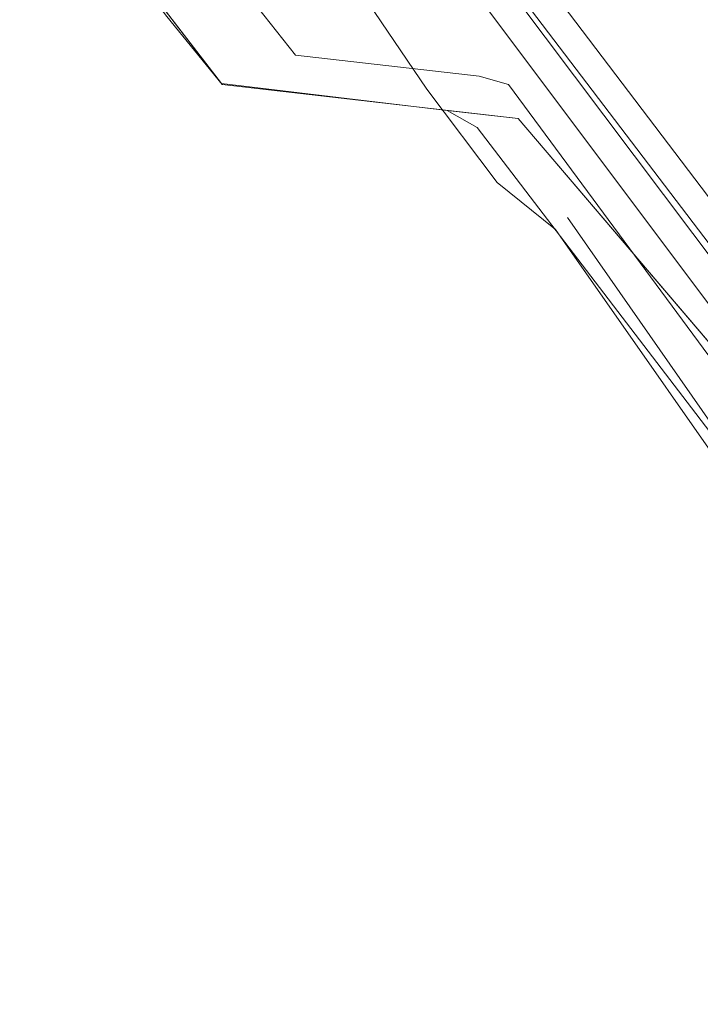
# Model space of a CAD drawing. Header units: metres. Extents: x 92810 to 93633, y 464687 to 465459.
# Tile 204 of 256: x 93143 to 93155, y 465187 to 465204. Entities that reach past the tile are written whole.
import ezdxf
from ezdxf.lldxf.tags import DXFTag

# ---------------------------------------------------------------- set-up
doc = ezdxf.new("R2010")
doc.units = ezdxf.units.M
for name, color, linetype, lineweight, transparency in [('B-OI-KL-DATA_KPN-G', 90, 'SI_B_DATA_KPN', 18, 0.4), ('B-OI-KL-DATA_ZIGGO BV-G', 90, 'SI_B_DATA_ZIGGO', 18, 0.4), ('B-OI-KL-ET_LS_LIANDER-G', 190, 'SI_B_ET_LS_LIANDER', 18, 0.4), ('B-OI-KL-GAS_HD_LIANDER-G', 30, 'SI_B_GAS_HD_LIANDER', 18, 0.4), ('B-OI-KL-GAS_LD_LIANDER-G', 30, 'SI_B_GAS_LD_LIANDER', 18, 0.4), ('B-WE-KL-DATA-G', 90, 'KL-DATA-N', 18, 0.4)]:
    doc.layers.add(name, color=color, linetype=linetype, lineweight=lineweight, transparency=transparency)
doc.styles.get("Standard").update_dxf_attribs({"font": 'isocp.shx'})
tags = doc.linetypes.add('KL-DATA-N', pattern='A,4,-1,[101,NLCS.SHX,S=0.5,R=0,X=0,Y=0],-1,4,-1,["D",Standard,S=1,R=0,X=-0.25,Y=-0.5],-1.5', length=12.5).pattern_tags.tags
tags[18] = DXFTag(74, 10)
doc.linetypes.add('SI_B_DATA_KPN', pattern='A,5,-2,["KPN",Standard,S=1.5,R=0,X=-0.51,Y=-0.75],-8', length=15)
doc.linetypes.add('SI_B_DATA_ZIGGO', pattern='A,5,-2,["ZIGGO",Standard,S=1.5,R=0,X=-0.51,Y=-0.75],-9', length=16)
doc.linetypes.add('SI_B_ET_LS_LIANDER', pattern='A,5,-2,["LI-LS",Standard,S=1.5,R=0,X=-0.51,Y=-0.75],-10', length=17)
doc.linetypes.add('SI_B_GAS_HD_LIANDER', pattern='A,5,-2,["LI-G-HD",Standard,S=1.5,R=0,X=-0.51,Y=-0.75],-11', length=18)
doc.linetypes.add('SI_B_GAS_LD_LIANDER', pattern='A,5,-2,["LI-G-LD",Standard,S=1.5,R=0,X=-0.51,Y=-0.75],-11', length=18)

msp = doc.modelspace()

# ---------------------------------------------------------------- linework, layer by layer
at = {"layer": 'B-OI-KL-DATA_KPN-G', "flags": 128}
msp.add_lwpolyline([(93142.75, 465215.821), (93162.536, 465189.821), (93162.536, 465189.607)], dxfattribs=at)
at = {"layer": 'B-OI-KL-DATA_ZIGGO BV-G', "flags": 128}
for points in [[(93162.505, 465190.633), (93139.969, 465220.301)], [(93141.75, 465208.84), (93146.489, 465202.694)], [(93141.75, 465208.84), (93145.55, 465203.84), (93146.5, 465202.68)], [(93141.75, 465208.84), (93146.5, 465202.68), (93151.561, 465202.094), (93158.142, 465194.373)], [(93146.489, 465202.694), (93150.344, 465202.235)], [(93146.489, 465202.694), (93146.501, 465202.68)], [(93150.344, 465202.235), (93151.561, 465202.094), (93157.965, 465194.581)], [(93150.344, 465202.235), (93150.86, 465201.94), (93160, 465189.98), (93160.4, 465189.63), (93160.92, 465189.46), (93162.195, 465190.381)]]:
    msp.add_lwpolyline(points, dxfattribs=at)
at = {"layer": 'B-OI-KL-ET_LS_LIANDER-G'}
msp.add_line((93149.25, 465207.179), (93161.75, 465190.536), dxfattribs=at)
at = {"layer": 'B-OI-KL-GAS_HD_LIANDER-G', "flags": 128}
msp.add_lwpolyline([(93099.679, 465274.536), (93099.607, 465272.179), (93099.679, 465272.107), (93116.679, 465249.607), (93117.607, 465248.464), (93125.107, 465238.75), (93137.393, 465222.107), (93140.75, 465217.679), (93163.25, 465187.679), (93163.679, 465187.036)], dxfattribs=at)
at = {"layer": 'B-OI-KL-GAS_LD_LIANDER-G', "flags": 128}
msp.add_lwpolyline([(93139.321, 465213.393), (93139.75, 465213.25), (93139.75, 465213.036), (93139.893, 465212.893), (93140.893, 465211.893), (93141.25, 465211.393), (93147.75, 465203.179), (93150.893, 465202.821), (93151.393, 465202.679), (93157.25, 465194.75), (93158.179, 465193.607), (93163.25, 465187.036)], dxfattribs=at)
at = {"layer": 'B-WE-KL-DATA-G'}
msp.add_line((93152.4, 465200.4), (93182.9, 465156.7), dxfattribs=at)
for points in [[(93110.9, 465250), (93110.9, 465249.9), (93122.1, 465235), (93136.2, 465216.2), (93137.7, 465214.2), (93139.2, 465213.3), (93142.7, 465211.8), (93143.7, 465211.1), (93148.1, 465205.4), (93150, 465202.6), (93151.2, 465201), (93152.2, 465200.2)], [(93152.2, 465200.2), (93182.7, 465156.6)]]:
    msp.add_lwpolyline(points, dxfattribs=at)

doc.saveas('drawing.dxf')
